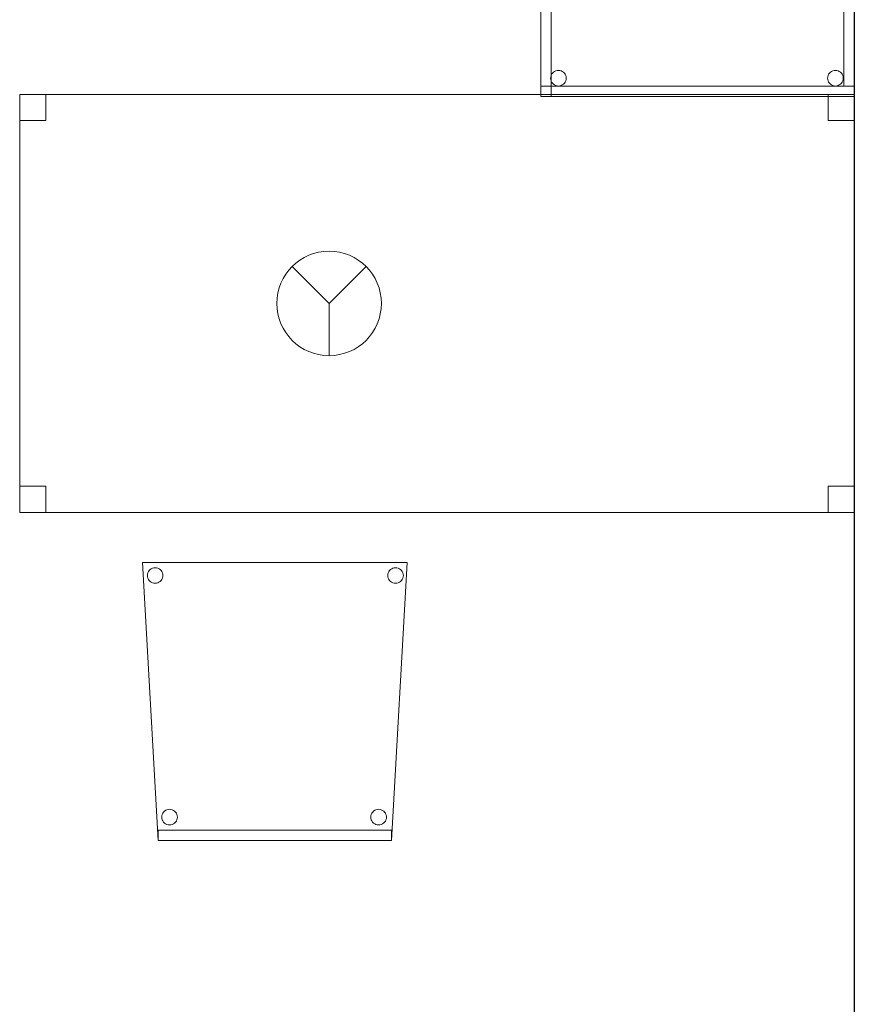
# Model space of a CAD drawing. Header units: metres. Extents: x 391.1 to 427.5, y 12.7 to 28.4.
# Tile 116 of 135: x 411.7 to 413.3, y 18.1 to 20. Entities that reach past the tile are written whole.
import ezdxf

# ---------------------------------------------------------------- set-up
doc = ezdxf.new("R2010")
doc.units = ezdxf.units.M
for name, color, linetype, lineweight in [('02_MOBILIARIO', 7, 'Continuous', 18), ('A-DETL-____-MBND', 7, 'Continuous', 18), ('A-DETL-GENF-OTLN', 7, 'Continuous', 18), ('A-WALL-____-MCUT', 7, 'Continuous', 25), ('A-WALL-____-OTLN', 7, 'Continuous', 25)]:
    doc.layers.add(name, color=color, linetype=linetype, lineweight=lineweight)

# ---------------------------------------------------------------- blocks, each defined once
blk = doc.blocks.new('Family - Taula 160X80_P1-154543-04_PCI_P1')
at = {"layer": 'A-DETL-____-MBND', "color": 253, "true_color": 0xaaaaaa}
for p, q in [((0, 0.8001), (0.05, 0.8001)), ((0, 0.7501), (0, 0.8001)), ((0.05, 0.8001), (0, 0.8001)), ((0, 0.8001), (0, 0.7501)), ((0, 0.8001), (1.5969, 0.8001)), ((0, 0), (0, 0.8001)), ((1.5969, 0.8001), (0, 0.8001)), ((0, 0.8001), (0, 0)), ((0.05, 0.8001), (0.05, 0.7501)), ((0.05, 0.7501), (0.05, 0.8001)), ((1.5469, 0.8001), (1.5969, 0.8001)), ((1.5469, 0.7501), (1.5469, 0.8001)), ((1.5969, 0.8001), (1.5469, 0.8001)), ((1.5469, 0.8001), (1.5469, 0.7501)), ((1.5969, 0.8001), (1.5969, 0.7501)), ((1.5969, 0.7501), (1.5969, 0.8001)), ((1.5969, 0.8001), (1.5969, 0)), ((1.5969, 0), (1.5969, 0.8001)), ((0.05, 0.7501), (0, 0.7501)), ((0, 0.7501), (0.05, 0.7501)), ((1.5969, 0.7501), (1.5469, 0.7501)), ((1.5469, 0.7501), (1.5969, 0.7501)), ((0, 0.05), (0.05, 0.05)), ((0, 0), (0, 0.05)), ((0.05, 0.05), (0, 0.05)), ((0, 0.05), (0, 0)), ((0.05, 0.05), (0.05, 0)), ((0.05, 0), (0.05, 0.05)), ((1.5469, 0.05), (1.5969, 0.05)), ((1.5469, 0), (1.5469, 0.05)), ((1.5969, 0.05), (1.5469, 0.05)), ((1.5469, 0.05), (1.5469, 0)), ((1.5969, 0.05), (1.5969, 0)), ((1.5969, 0), (1.5969, 0.05)), ((0.05, 0), (0, 0)), ((0, 0), (0.05, 0)), ((1.5969, 0), (0, 0)), ((0, 0), (1.5969, 0)), ((1.5969, 0), (1.5469, 0)), ((1.5469, 0), (1.5969, 0))]:
    blk.add_line(p, q, dxfattribs=at)
blk = doc.blocks.new('Family - Cadira confient_P1-154675-04_PCI_P1')
at = {"layer": 'A-DETL-____-MBND', "color": 253, "true_color": 0xaaaaaa}
for p, q in [((0.03, 0), (0, 0.5326)), ((0, 0.5326), (0.5065, 0.5326)), ((0.5065, 0.5326), (0, 0.5326)), ((0, 0.5326), (0.03, 0)), ((0.5065, 0.5326), (0.4765, 0)), ((0.4765, 0), (0.5065, 0.5326)), ((0.0093, 0.5076), (0.0095, 0.5102)), ((0.0095, 0.5102), (0.0093, 0.5076)), ((0.0095, 0.5102), (0.0102, 0.5127)), ((0.0102, 0.5127), (0.0095, 0.5102)), ((0.0102, 0.5127), (0.0113, 0.515)), ((0.0113, 0.515), (0.0102, 0.5127)), ((0.0113, 0.515), (0.0128, 0.5172)), ((0.0128, 0.5172), (0.0113, 0.515)), ((0.0128, 0.5172), (0.0147, 0.519)), ((0.0147, 0.519), (0.0128, 0.5172)), ((0.0147, 0.519), (0.0168, 0.5205)), ((0.0168, 0.5205), (0.0147, 0.519)), ((0.0168, 0.5205), (0.0192, 0.5216)), ((0.0192, 0.5216), (0.0168, 0.5205)), ((0.0192, 0.5216), (0.0217, 0.5222)), ((0.0217, 0.5222), (0.0192, 0.5216)), ((0.0217, 0.5222), (0.0243, 0.5224)), ((0.0243, 0.5224), (0.0217, 0.5222)), ((0.0243, 0.5224), (0.0269, 0.5222)), ((0.0269, 0.5222), (0.0243, 0.5224)), ((0.0269, 0.5222), (0.0294, 0.5215)), ((0.0294, 0.5215), (0.0269, 0.5222)), ((0.0294, 0.5215), (0.0318, 0.5204)), ((0.0318, 0.5204), (0.0294, 0.5215)), ((0.0318, 0.5204), (0.0339, 0.5189)), ((0.0339, 0.5189), (0.0318, 0.5204)), ((0.0339, 0.5189), (0.0357, 0.5171)), ((0.0357, 0.5171), (0.0339, 0.5189)), ((0.0357, 0.5171), (0.0372, 0.5149)), ((0.0372, 0.5149), (0.0357, 0.5171)), ((0.0372, 0.5149), (0.0383, 0.5126)), ((0.0383, 0.5126), (0.0372, 0.5149)), ((0.0383, 0.5126), (0.0389, 0.51)), ((0.0389, 0.51), (0.0383, 0.5126)), ((0.0389, 0.51), (0.0392, 0.5074)), ((0.0392, 0.5074), (0.0389, 0.51)), ((0.4693, 0.5076), (0.4695, 0.5102)), ((0.4695, 0.5102), (0.4693, 0.5076)), ((0.4695, 0.5102), (0.4702, 0.5127)), ((0.4702, 0.5127), (0.4695, 0.5102)), ((0.4702, 0.5127), (0.4713, 0.515)), ((0.4713, 0.515), (0.4702, 0.5127)), ((0.4713, 0.515), (0.4728, 0.5172)), ((0.4728, 0.5172), (0.4713, 0.515)), ((0.4728, 0.5172), (0.4747, 0.519)), ((0.4747, 0.519), (0.4728, 0.5172)), ((0.4747, 0.519), (0.4768, 0.5205)), ((0.4768, 0.5205), (0.4747, 0.519)), ((0.4768, 0.5205), (0.4792, 0.5216)), ((0.4792, 0.5216), (0.4768, 0.5205)), ((0.4792, 0.5216), (0.4817, 0.5222)), ((0.4817, 0.5222), (0.4792, 0.5216)), ((0.4817, 0.5222), (0.4843, 0.5224)), ((0.4843, 0.5224), (0.4817, 0.5222)), ((0.4843, 0.5224), (0.4869, 0.5222)), ((0.4869, 0.5222), (0.4843, 0.5224)), ((0.4869, 0.5222), (0.4894, 0.5215)), ((0.4894, 0.5215), (0.4869, 0.5222)), ((0.4894, 0.5215), (0.4918, 0.5204)), ((0.4918, 0.5204), (0.4894, 0.5215)), ((0.4918, 0.5204), (0.4939, 0.5189)), ((0.4939, 0.5189), (0.4918, 0.5204)), ((0.4939, 0.5189), (0.4957, 0.5171)), ((0.4957, 0.5171), (0.4939, 0.5189)), ((0.4957, 0.5171), (0.4972, 0.5149)), ((0.4972, 0.5149), (0.4957, 0.5171)), ((0.4972, 0.5149), (0.4983, 0.5126)), ((0.4983, 0.5126), (0.4972, 0.5149)), ((0.4983, 0.5126), (0.4989, 0.51)), ((0.4989, 0.51), (0.4983, 0.5126)), ((0.4989, 0.51), (0.4992, 0.5074)), ((0.4992, 0.5074), (0.4989, 0.51)), ((0.0095, 0.505), (0.0093, 0.5076)), ((0.0093, 0.5076), (0.0095, 0.505)), ((0.0102, 0.5025), (0.0095, 0.505)), ((0.0095, 0.505), (0.0102, 0.5025)), ((0.0113, 0.5001), (0.0102, 0.5025)), ((0.0102, 0.5025), (0.0113, 0.5001)), ((0.0127, 0.498), (0.0113, 0.5001)), ((0.0113, 0.5001), (0.0127, 0.498)), ((0.0146, 0.4961), (0.0127, 0.498)), ((0.0127, 0.498), (0.0146, 0.4961)), ((0.0167, 0.4946), (0.0146, 0.4961)), ((0.0146, 0.4961), (0.0167, 0.4946)), ((0.0191, 0.4935), (0.0167, 0.4946)), ((0.0167, 0.4946), (0.0191, 0.4935)), ((0.0216, 0.4928), (0.0191, 0.4935)), ((0.0191, 0.4935), (0.0216, 0.4928)), ((0.0242, 0.4926), (0.0216, 0.4928)), ((0.0216, 0.4928), (0.0242, 0.4926)), ((0.0268, 0.4928), (0.0242, 0.4926)), ((0.0242, 0.4926), (0.0268, 0.4928)), ((0.0293, 0.4935), (0.0268, 0.4928)), ((0.0268, 0.4928), (0.0293, 0.4935)), ((0.0316, 0.4945), (0.0293, 0.4935)), ((0.0293, 0.4935), (0.0316, 0.4945)), ((0.0338, 0.496), (0.0316, 0.4945)), ((0.0316, 0.4945), (0.0338, 0.496)), ((0.0356, 0.4979), (0.0338, 0.496)), ((0.0338, 0.496), (0.0356, 0.4979)), ((0.0371, 0.5), (0.0356, 0.4979)), ((0.0356, 0.4979), (0.0371, 0.5)), ((0.0382, 0.5023), (0.0371, 0.5)), ((0.0371, 0.5), (0.0382, 0.5023)), ((0.0389, 0.5049), (0.0382, 0.5023)), ((0.0382, 0.5023), (0.0389, 0.5049)), ((0.0392, 0.5074), (0.0389, 0.5049)), ((0.0389, 0.5049), (0.0392, 0.5074)), ((0.4695, 0.505), (0.4693, 0.5076)), ((0.4693, 0.5076), (0.4695, 0.505)), ((0.4702, 0.5025), (0.4695, 0.505)), ((0.4695, 0.505), (0.4702, 0.5025)), ((0.4713, 0.5001), (0.4702, 0.5025)), ((0.4702, 0.5025), (0.4713, 0.5001)), ((0.4727, 0.498), (0.4713, 0.5001)), ((0.4713, 0.5001), (0.4727, 0.498)), ((0.4746, 0.4961), (0.4727, 0.498)), ((0.4727, 0.498), (0.4746, 0.4961)), ((0.4767, 0.4946), (0.4746, 0.4961)), ((0.4746, 0.4961), (0.4767, 0.4946)), ((0.4791, 0.4935), (0.4767, 0.4946)), ((0.4767, 0.4946), (0.4791, 0.4935)), ((0.4816, 0.4928), (0.4791, 0.4935)), ((0.4791, 0.4935), (0.4816, 0.4928)), ((0.4842, 0.4926), (0.4816, 0.4928)), ((0.4816, 0.4928), (0.4842, 0.4926)), ((0.4868, 0.4928), (0.4842, 0.4926)), ((0.4842, 0.4926), (0.4868, 0.4928)), ((0.4893, 0.4935), (0.4868, 0.4928)), ((0.4868, 0.4928), (0.4893, 0.4935)), ((0.4916, 0.4945), (0.4893, 0.4935)), ((0.4893, 0.4935), (0.4916, 0.4945)), ((0.4938, 0.496), (0.4916, 0.4945)), ((0.4916, 0.4945), (0.4938, 0.496)), ((0.4956, 0.4979), (0.4938, 0.496)), ((0.4938, 0.496), (0.4956, 0.4979)), ((0.4971, 0.5), (0.4956, 0.4979)), ((0.4956, 0.4979), (0.4971, 0.5)), ((0.4982, 0.5023), (0.4971, 0.5)), ((0.4971, 0.5), (0.4982, 0.5023)), ((0.4989, 0.5049), (0.4982, 0.5023)), ((0.4982, 0.5023), (0.4989, 0.5049)), ((0.4992, 0.5074), (0.4989, 0.5049)), ((0.4989, 0.5049), (0.4992, 0.5074)), ((0.0405, 0.0548), (0.0423, 0.0566)), ((0.0423, 0.0566), (0.0405, 0.0548)), ((0.0423, 0.0566), (0.0445, 0.0581)), ((0.0445, 0.0581), (0.0423, 0.0566)), ((0.0445, 0.0581), (0.0468, 0.0592)), ((0.0468, 0.0592), (0.0445, 0.0581)), ((0.0468, 0.0592), (0.0493, 0.0598)), ((0.0493, 0.0598), (0.0468, 0.0592)), ((0.0493, 0.0598), (0.0519, 0.06)), ((0.0519, 0.06), (0.0493, 0.0598)), ((0.0519, 0.06), (0.0545, 0.0598)), ((0.0545, 0.0598), (0.0519, 0.06)), ((0.0545, 0.0598), (0.057, 0.0591)), ((0.057, 0.0591), (0.0545, 0.0598)), ((0.057, 0.0591), (0.0594, 0.058)), ((0.0594, 0.058), (0.057, 0.0591)), ((0.0594, 0.058), (0.0615, 0.0565)), ((0.0615, 0.0565), (0.0594, 0.058)), ((0.4405, 0.0548), (0.4423, 0.0566)), ((0.4423, 0.0566), (0.4405, 0.0548)), ((0.4423, 0.0566), (0.4445, 0.0581)), ((0.4445, 0.0581), (0.4423, 0.0566)), ((0.4445, 0.0581), (0.4468, 0.0592)), ((0.4468, 0.0592), (0.4445, 0.0581)), ((0.4468, 0.0592), (0.4493, 0.0598)), ((0.4493, 0.0598), (0.4468, 0.0592)), ((0.4493, 0.0598), (0.4519, 0.06)), ((0.4519, 0.06), (0.4493, 0.0598)), ((0.4519, 0.06), (0.4545, 0.0598)), ((0.4545, 0.0598), (0.4519, 0.06)), ((0.4545, 0.0598), (0.457, 0.0591)), ((0.457, 0.0591), (0.4545, 0.0598)), ((0.457, 0.0591), (0.4594, 0.058)), ((0.4594, 0.058), (0.457, 0.0591)), ((0.4594, 0.058), (0.4615, 0.0565)), ((0.4615, 0.0565), (0.4594, 0.058)), ((0.0369, 0.0452), (0.0372, 0.0478)), ((0.0372, 0.0478), (0.0369, 0.0452)), ((0.0371, 0.0426), (0.0369, 0.0452)), ((0.0369, 0.0452), (0.0371, 0.0426)), ((0.0378, 0.0401), (0.0371, 0.0426)), ((0.0371, 0.0426), (0.0378, 0.0401)), ((0.0372, 0.0478), (0.0378, 0.0503)), ((0.0378, 0.0503), (0.0372, 0.0478)), ((0.0378, 0.0503), (0.039, 0.0526)), ((0.039, 0.0526), (0.0378, 0.0503)), ((0.0389, 0.0377), (0.0378, 0.0401)), ((0.0378, 0.0401), (0.0389, 0.0377)), ((0.039, 0.0526), (0.0405, 0.0548)), ((0.0405, 0.0548), (0.039, 0.0526)), ((0.0615, 0.0565), (0.0633, 0.0547)), ((0.0633, 0.0547), (0.0615, 0.0565)), ((0.0633, 0.0547), (0.0648, 0.0525)), ((0.0648, 0.0525), (0.0633, 0.0547)), ((0.0648, 0.0525), (0.0659, 0.0502)), ((0.0659, 0.0502), (0.0648, 0.0525)), ((0.0659, 0.0399), (0.0648, 0.0376)), ((0.0648, 0.0376), (0.0659, 0.0399)), ((0.0659, 0.0502), (0.0666, 0.0476)), ((0.0666, 0.0476), (0.0659, 0.0502)), ((0.0666, 0.0424), (0.0659, 0.0399)), ((0.0659, 0.0399), (0.0666, 0.0424)), ((0.0666, 0.0476), (0.0668, 0.045)), ((0.0668, 0.045), (0.0666, 0.0476)), ((0.0668, 0.045), (0.0666, 0.0424)), ((0.0666, 0.0424), (0.0668, 0.045)), ((0.4369, 0.0452), (0.4372, 0.0478)), ((0.4372, 0.0478), (0.4369, 0.0452)), ((0.4371, 0.0426), (0.4369, 0.0452)), ((0.4369, 0.0452), (0.4371, 0.0426)), ((0.4378, 0.0401), (0.4371, 0.0426)), ((0.4371, 0.0426), (0.4378, 0.0401)), ((0.4372, 0.0478), (0.4378, 0.0503)), ((0.4378, 0.0503), (0.4372, 0.0478)), ((0.4378, 0.0503), (0.439, 0.0526)), ((0.439, 0.0526), (0.4378, 0.0503)), ((0.4389, 0.0377), (0.4378, 0.0401)), ((0.4378, 0.0401), (0.4389, 0.0377)), ((0.439, 0.0526), (0.4405, 0.0548)), ((0.4405, 0.0548), (0.439, 0.0526)), ((0.4615, 0.0565), (0.4633, 0.0547)), ((0.4633, 0.0547), (0.4615, 0.0565)), ((0.4633, 0.0547), (0.4648, 0.0525)), ((0.4648, 0.0525), (0.4633, 0.0547)), ((0.4648, 0.0525), (0.4659, 0.0502)), ((0.4659, 0.0502), (0.4648, 0.0525)), ((0.4659, 0.0399), (0.4648, 0.0376)), ((0.4648, 0.0376), (0.4659, 0.0399)), ((0.4659, 0.0502), (0.4666, 0.0476)), ((0.4666, 0.0476), (0.4659, 0.0502)), ((0.4666, 0.0424), (0.4659, 0.0399)), ((0.4659, 0.0399), (0.4666, 0.0424)), ((0.4666, 0.0476), (0.4668, 0.045)), ((0.4668, 0.045), (0.4666, 0.0476)), ((0.4668, 0.045), (0.4666, 0.0424)), ((0.4666, 0.0424), (0.4668, 0.045)), ((0.03, 0.02), (0.4765, 0.02)), ((0.03, 0), (0.03, 0.02)), ((0.4765, 0.02), (0.03, 0.02)), ((0.03, 0.02), (0.03, 0)), ((0.0404, 0.0356), (0.0389, 0.0377)), ((0.0389, 0.0377), (0.0404, 0.0356)), ((0.0422, 0.0337), (0.0404, 0.0356)), ((0.0404, 0.0356), (0.0422, 0.0337)), ((0.0443, 0.0322), (0.0422, 0.0337)), ((0.0422, 0.0337), (0.0443, 0.0322)), ((0.0467, 0.0311), (0.0443, 0.0322)), ((0.0443, 0.0322), (0.0467, 0.0311)), ((0.0492, 0.0304), (0.0467, 0.0311)), ((0.0467, 0.0311), (0.0492, 0.0304)), ((0.0518, 0.0302), (0.0492, 0.0304)), ((0.0492, 0.0304), (0.0518, 0.0302)), ((0.0544, 0.0304), (0.0518, 0.0302)), ((0.0518, 0.0302), (0.0544, 0.0304)), ((0.0569, 0.031), (0.0544, 0.0304)), ((0.0544, 0.0304), (0.0569, 0.031)), ((0.0593, 0.0321), (0.0569, 0.031)), ((0.0569, 0.031), (0.0593, 0.0321)), ((0.0614, 0.0336), (0.0593, 0.0321)), ((0.0593, 0.0321), (0.0614, 0.0336)), ((0.0633, 0.0355), (0.0614, 0.0336)), ((0.0614, 0.0336), (0.0633, 0.0355)), ((0.0648, 0.0376), (0.0633, 0.0355)), ((0.0633, 0.0355), (0.0648, 0.0376)), ((0.4404, 0.0356), (0.4389, 0.0377)), ((0.4389, 0.0377), (0.4404, 0.0356)), ((0.4422, 0.0337), (0.4404, 0.0356)), ((0.4404, 0.0356), (0.4422, 0.0337)), ((0.4443, 0.0322), (0.4422, 0.0337)), ((0.4422, 0.0337), (0.4443, 0.0322)), ((0.4467, 0.0311), (0.4443, 0.0322)), ((0.4443, 0.0322), (0.4467, 0.0311)), ((0.4492, 0.0304), (0.4467, 0.0311)), ((0.4467, 0.0311), (0.4492, 0.0304)), ((0.4518, 0.0302), (0.4492, 0.0304)), ((0.4492, 0.0304), (0.4518, 0.0302)), ((0.4544, 0.0304), (0.4518, 0.0302)), ((0.4518, 0.0302), (0.4544, 0.0304)), ((0.4569, 0.031), (0.4544, 0.0304)), ((0.4544, 0.0304), (0.4569, 0.031)), ((0.4593, 0.0321), (0.4569, 0.031)), ((0.4569, 0.031), (0.4593, 0.0321)), ((0.4614, 0.0336), (0.4593, 0.0321)), ((0.4593, 0.0321), (0.4614, 0.0336)), ((0.4633, 0.0355), (0.4614, 0.0336)), ((0.4614, 0.0336), (0.4633, 0.0355)), ((0.4648, 0.0376), (0.4633, 0.0355)), ((0.4633, 0.0355), (0.4648, 0.0376)), ((0.4765, 0.02), (0.4765, 0)), ((0.4765, 0), (0.4765, 0.02)), ((0.03, 0), (0.4765, 0)), ((0.4765, 0), (0.03, 0)), ((0.4765, 0), (0.03, 0)), ((0.03, 0), (0.4765, 0))]:
    blk.add_line(p, q, dxfattribs=at)
blk = doc.blocks.new('Family - Taula 100X60_P1-154854-04_PCI_P1')
at = {"layer": 'A-DETL-____-MBND', "color": 253, "true_color": 0xaaaaaa}
for p, q in [((0.02, 1), (0.02, 0)), ((0.02, 0), (0.02, 1)), ((0.62, 1), (0.02, 1)), ((0.02, 1), (0.62, 1)), ((0.02, 0.51), (0.02, 1)), ((0.02, 1), (0.04, 1)), ((0.02, 1), (0.04, 1)), ((0.02, 1), (0.02, 0.51)), ((0.02, 1), (0.62, 1)), ((0.02, 0.98), (0.02, 1)), ((0.02, 0.98), (0.02, 1)), ((0.62, 1), (0.02, 1)), ((0.02, 1), (0.02, 0)), ((0.02, 0), (0.02, 1)), ((0.62, 1), (0.02, 1)), ((0.02, 1), (0.62, 1)), ((0.04, 1), (0.04, 0.51)), ((0.04, 0.51), (0.04, 1)), ((0.04, 0), (0.04, 1)), ((0.04, 1), (0.62, 1)), ((0.62, 1), (0.04, 1)), ((0.04, 1), (0.04, 0)), ((0.6, 0.02), (0.6, 1)), ((0.6, 1), (0.62, 1)), ((0.6, 1), (0.62, 1)), ((0.6, 1), (0.6, 0.02)), ((0.62, 0), (0.62, 1)), ((0.62, 1), (0.62, 0)), ((0.62, 1), (0.62, 0.98)), ((0.62, 0.98), (0.62, 1)), ((0.62, 1), (0.62, 0.02)), ((0.62, 0.02), (0.62, 1)), ((0.62, 0), (0.62, 1)), ((0.62, 1), (0.62, 0)), ((0.62, 1), (0.62, 0)), ((0.62, 0), (0.62, 1)), ((0.62, 0.98), (0.02, 0.98)), ((0.02, 0.98), (0.62, 0.98)), ((0.0401, 0.965), (0.0403, 0.9676)), ((0.0403, 0.9676), (0.0401, 0.965)), ((0.0403, 0.9625), (0.0401, 0.965)), ((0.0401, 0.965), (0.0403, 0.9625)), ((0.0403, 0.9676), (0.041, 0.9702)), ((0.041, 0.9702), (0.0403, 0.9676)), ((0.041, 0.9599), (0.0403, 0.9625)), ((0.0403, 0.9625), (0.041, 0.9599)), ((0.041, 0.9702), (0.0421, 0.9725)), ((0.0421, 0.9725), (0.041, 0.9702)), ((0.0421, 0.9725), (0.0436, 0.9746)), ((0.0436, 0.9746), (0.0421, 0.9725)), ((0.0436, 0.9746), (0.0454, 0.9765)), ((0.0454, 0.9765), (0.0436, 0.9746)), ((0.0454, 0.9765), (0.0475, 0.978)), ((0.0475, 0.978), (0.0454, 0.9765)), ((0.0475, 0.978), (0.0499, 0.9791)), ((0.0499, 0.9791), (0.0475, 0.978)), ((0.0499, 0.9791), (0.0524, 0.9798)), ((0.0524, 0.9798), (0.0499, 0.9791)), ((0.0524, 0.9798), (0.055, 0.98)), ((0.055, 0.98), (0.0524, 0.9798)), ((0.055, 0.98), (0.0576, 0.9798)), ((0.0576, 0.9798), (0.055, 0.98)), ((0.0576, 0.9798), (0.0601, 0.9791)), ((0.0601, 0.9791), (0.0576, 0.9798)), ((0.0601, 0.9791), (0.0625, 0.978)), ((0.0625, 0.978), (0.0601, 0.9791)), ((0.0625, 0.978), (0.0646, 0.9765)), ((0.0646, 0.9765), (0.0625, 0.978)), ((0.0646, 0.9765), (0.0664, 0.9746)), ((0.0664, 0.9746), (0.0646, 0.9765)), ((0.0664, 0.9746), (0.0679, 0.9725)), ((0.0679, 0.9725), (0.0664, 0.9746)), ((0.0679, 0.9725), (0.069, 0.9702)), ((0.069, 0.9702), (0.0679, 0.9725)), ((0.069, 0.9702), (0.0697, 0.9676)), ((0.0697, 0.9676), (0.069, 0.9702)), ((0.0697, 0.9625), (0.069, 0.9599)), ((0.069, 0.9599), (0.0697, 0.9625)), ((0.0697, 0.9676), (0.0699, 0.965)), ((0.0699, 0.965), (0.0697, 0.9676)), ((0.0699, 0.965), (0.0697, 0.9625)), ((0.0697, 0.9625), (0.0699, 0.965)), ((0.5701, 0.9647), (0.5703, 0.9673)), ((0.5703, 0.9673), (0.5701, 0.9647)), ((0.5703, 0.9621), (0.5701, 0.9647)), ((0.5701, 0.9647), (0.5703, 0.9621)), ((0.5703, 0.9673), (0.571, 0.9698)), ((0.571, 0.9698), (0.5703, 0.9673)), ((0.571, 0.9596), (0.5703, 0.9621)), ((0.5703, 0.9621), (0.571, 0.9596)), ((0.571, 0.9698), (0.5721, 0.9722)), ((0.5721, 0.9722), (0.571, 0.9698)), ((0.5721, 0.9722), (0.5736, 0.9743)), ((0.5736, 0.9743), (0.5721, 0.9722)), ((0.5736, 0.9743), (0.5754, 0.9762)), ((0.5754, 0.9762), (0.5736, 0.9743)), ((0.5754, 0.9762), (0.5776, 0.9776)), ((0.5776, 0.9776), (0.5754, 0.9762)), ((0.5776, 0.9776), (0.5799, 0.9787)), ((0.5799, 0.9787), (0.5776, 0.9776)), ((0.5799, 0.9787), (0.5824, 0.9794)), ((0.5824, 0.9794), (0.5799, 0.9787)), ((0.5824, 0.9794), (0.585, 0.9796)), ((0.585, 0.9796), (0.5824, 0.9794)), ((0.585, 0.9796), (0.5876, 0.9794)), ((0.5876, 0.9794), (0.585, 0.9796)), ((0.5876, 0.9794), (0.5901, 0.9787)), ((0.5901, 0.9787), (0.5876, 0.9794)), ((0.5901, 0.9787), (0.5925, 0.9776)), ((0.5925, 0.9776), (0.5901, 0.9787)), ((0.5925, 0.9776), (0.5946, 0.9762)), ((0.5946, 0.9762), (0.5925, 0.9776)), ((0.5946, 0.9762), (0.5965, 0.9743)), ((0.5965, 0.9743), (0.5946, 0.9762)), ((0.5965, 0.9743), (0.598, 0.9722)), ((0.598, 0.9722), (0.5965, 0.9743)), ((0.598, 0.9722), (0.5991, 0.9698)), ((0.5991, 0.9698), (0.598, 0.9722)), ((0.5991, 0.9698), (0.5997, 0.9673)), ((0.5997, 0.9673), (0.5991, 0.9698)), ((0.5997, 0.9621), (0.5991, 0.9596)), ((0.5991, 0.9596), (0.5997, 0.9621)), ((0.5997, 0.9673), (0.6, 0.9647)), ((0.6, 0.9647), (0.5997, 0.9673)), ((0.6, 0.9647), (0.5997, 0.9621)), ((0.5997, 0.9621), (0.6, 0.9647)), ((0.0421, 0.9576), (0.041, 0.9599)), ((0.041, 0.9599), (0.0421, 0.9576)), ((0.0436, 0.9554), (0.0421, 0.9576)), ((0.0421, 0.9576), (0.0436, 0.9554)), ((0.0454, 0.9536), (0.0436, 0.9554)), ((0.0436, 0.9554), (0.0454, 0.9536)), ((0.0475, 0.9521), (0.0454, 0.9536)), ((0.0454, 0.9536), (0.0475, 0.9521)), ((0.0499, 0.951), (0.0475, 0.9521)), ((0.0475, 0.9521), (0.0499, 0.951)), ((0.0524, 0.9503), (0.0499, 0.951)), ((0.0499, 0.951), (0.0524, 0.9503)), ((0.055, 0.9501), (0.0524, 0.9503)), ((0.0524, 0.9503), (0.055, 0.9501)), ((0.0576, 0.9503), (0.055, 0.9501)), ((0.055, 0.9501), (0.0576, 0.9503)), ((0.0601, 0.951), (0.0576, 0.9503)), ((0.0576, 0.9503), (0.0601, 0.951)), ((0.0625, 0.9521), (0.0601, 0.951)), ((0.0601, 0.951), (0.0625, 0.9521)), ((0.0646, 0.9536), (0.0625, 0.9521)), ((0.0625, 0.9521), (0.0646, 0.9536)), ((0.0664, 0.9554), (0.0646, 0.9536)), ((0.0646, 0.9536), (0.0664, 0.9554)), ((0.0679, 0.9576), (0.0664, 0.9554)), ((0.0664, 0.9554), (0.0679, 0.9576)), ((0.069, 0.9599), (0.0679, 0.9576)), ((0.0679, 0.9576), (0.069, 0.9599)), ((0.5721, 0.9572), (0.571, 0.9596)), ((0.571, 0.9596), (0.5721, 0.9572)), ((0.5736, 0.9551), (0.5721, 0.9572)), ((0.5721, 0.9572), (0.5736, 0.9551)), ((0.5754, 0.9533), (0.5736, 0.9551)), ((0.5736, 0.9551), (0.5754, 0.9533)), ((0.5776, 0.9518), (0.5754, 0.9533)), ((0.5754, 0.9533), (0.5776, 0.9518)), ((0.5799, 0.9507), (0.5776, 0.9518)), ((0.5776, 0.9518), (0.5799, 0.9507)), ((0.5824, 0.95), (0.5799, 0.9507)), ((0.5799, 0.9507), (0.5824, 0.95)), ((0.585, 0.9498), (0.5824, 0.95)), ((0.5824, 0.95), (0.585, 0.9498)), ((0.5876, 0.95), (0.585, 0.9498)), ((0.585, 0.9498), (0.5876, 0.95)), ((0.5901, 0.9507), (0.5876, 0.95)), ((0.5876, 0.95), (0.5901, 0.9507)), ((0.5925, 0.9518), (0.5901, 0.9507)), ((0.5901, 0.9507), (0.5925, 0.9518)), ((0.5946, 0.9533), (0.5925, 0.9518)), ((0.5925, 0.9518), (0.5946, 0.9533)), ((0.5965, 0.9551), (0.5946, 0.9533)), ((0.5946, 0.9533), (0.5965, 0.9551)), ((0.598, 0.9572), (0.5965, 0.9551)), ((0.5965, 0.9551), (0.598, 0.9572)), ((0.5991, 0.9596), (0.598, 0.9572)), ((0.598, 0.9572), (0.5991, 0.9596)), ((0, 0.6256), (0.02, 0.6256)), ((0, 0.6056), (0, 0.6256)), ((0.02, 0.6256), (0, 0.6256)), ((0, 0.6256), (0, 0.6056)), ((0.02, 0.6256), (0.02, 0.6056)), ((0.02, 0.6056), (0.02, 0.6256)), ((0.02, 0.6056), (0, 0.6056)), ((0, 0.6056), (0.02, 0.6056)), ((0.02, 0.53), (0.62, 0.53)), ((0.02, 0.51), (0.02, 0.53)), ((0.02, 0.51), (0.02, 0.53)), ((0.62, 0.53), (0.02, 0.53)), ((0.04, 0.53), (0.62, 0.53)), ((0.04, 0.51), (0.04, 0.53)), ((0.04, 0.51), (0.04, 0.53)), ((0.62, 0.53), (0.04, 0.53)), ((0.62, 0.53), (0.62, 0.51)), ((0.62, 0.51), (0.62, 0.53)), ((0.62, 0.53), (0.62, 0.51)), ((0.62, 0.51), (0.62, 0.53)), ((0.04, 0.51), (0.02, 0.51)), ((0.02, 0.51), (0.04, 0.51)), ((0.62, 0.51), (0.02, 0.51)), ((0.02, 0.51), (0.62, 0.51)), ((0.62, 0.51), (0.04, 0.51)), ((0.04, 0.51), (0.62, 0.51)), ((0.0391, 0.0376), (0.0398, 0.0401)), ((0.0398, 0.0401), (0.0391, 0.0376)), ((0.0398, 0.0401), (0.0409, 0.0425)), ((0.0409, 0.0425), (0.0398, 0.0401)), ((0.0409, 0.0425), (0.0424, 0.0446)), ((0.0424, 0.0446), (0.0409, 0.0425)), ((0.0424, 0.0446), (0.0442, 0.0464)), ((0.0442, 0.0464), (0.0424, 0.0446)), ((0.0442, 0.0464), (0.0464, 0.0479)), ((0.0464, 0.0479), (0.0442, 0.0464)), ((0.0464, 0.0479), (0.0487, 0.049)), ((0.0487, 0.049), (0.0464, 0.0479)), ((0.0487, 0.049), (0.0512, 0.0497)), ((0.0512, 0.0497), (0.0487, 0.049)), ((0.0512, 0.0497), (0.0538, 0.0499)), ((0.0538, 0.0499), (0.0512, 0.0497)), ((0.0538, 0.0499), (0.0564, 0.0497)), ((0.0564, 0.0497), (0.0538, 0.0499)), ((0.0564, 0.0497), (0.0589, 0.049)), ((0.0589, 0.049), (0.0564, 0.0497)), ((0.0589, 0.049), (0.0613, 0.0479)), ((0.0613, 0.0479), (0.0589, 0.049)), ((0.0613, 0.0479), (0.0634, 0.0464)), ((0.0634, 0.0464), (0.0613, 0.0479)), ((0.0634, 0.0464), (0.0653, 0.0446)), ((0.0653, 0.0446), (0.0634, 0.0464)), ((0.0653, 0.0446), (0.0668, 0.0425)), ((0.0668, 0.0425), (0.0653, 0.0446)), ((0.0668, 0.0425), (0.0679, 0.0401)), ((0.0679, 0.0401), (0.0668, 0.0425)), ((0.0679, 0.0401), (0.0685, 0.0376)), ((0.0685, 0.0376), (0.0679, 0.0401)), ((0.5691, 0.0376), (0.5698, 0.0401)), ((0.5698, 0.0401), (0.5691, 0.0376)), ((0.5698, 0.0401), (0.5709, 0.0425)), ((0.5709, 0.0425), (0.5698, 0.0401)), ((0.5709, 0.0425), (0.5724, 0.0446)), ((0.5724, 0.0446), (0.5709, 0.0425)), ((0.5724, 0.0446), (0.5742, 0.0464)), ((0.5742, 0.0464), (0.5724, 0.0446)), ((0.5742, 0.0464), (0.5764, 0.0479)), ((0.5764, 0.0479), (0.5742, 0.0464)), ((0.5764, 0.0479), (0.5787, 0.049)), ((0.5787, 0.049), (0.5764, 0.0479)), ((0.5787, 0.049), (0.5812, 0.0497)), ((0.5812, 0.0497), (0.5787, 0.049)), ((0.5812, 0.0497), (0.5838, 0.0499)), ((0.5838, 0.0499), (0.5812, 0.0497)), ((0.5838, 0.0499), (0.5864, 0.0497)), ((0.5864, 0.0497), (0.5838, 0.0499)), ((0.5864, 0.0497), (0.5889, 0.049)), ((0.5889, 0.049), (0.5864, 0.0497)), ((0.5889, 0.049), (0.5913, 0.0479)), ((0.5913, 0.0479), (0.5889, 0.049)), ((0.5913, 0.0479), (0.5934, 0.0464)), ((0.5934, 0.0464), (0.5913, 0.0479)), ((0.5934, 0.0464), (0.5953, 0.0446)), ((0.5953, 0.0446), (0.5934, 0.0464)), ((0.5953, 0.0446), (0.5968, 0.0425)), ((0.5968, 0.0425), (0.5953, 0.0446)), ((0.5968, 0.0425), (0.5979, 0.0401)), ((0.5979, 0.0401), (0.5968, 0.0425)), ((0.5979, 0.0401), (0.5985, 0.0376)), ((0.5985, 0.0376), (0.5979, 0.0401)), ((0.02, 0.02), (0.62, 0.02)), ((0.02, 0), (0.02, 0.02)), ((0.02, 0), (0.02, 0.02)), ((0.62, 0.02), (0.02, 0.02)), ((0.0389, 0.035), (0.0391, 0.0376)), ((0.0391, 0.0376), (0.0389, 0.035)), ((0.0391, 0.0324), (0.0389, 0.035)), ((0.0389, 0.035), (0.0391, 0.0324)), ((0.0398, 0.0299), (0.0391, 0.0324)), ((0.0391, 0.0324), (0.0398, 0.0299)), ((0.0409, 0.0275), (0.0398, 0.0299)), ((0.0398, 0.0299), (0.0409, 0.0275)), ((0.0424, 0.0254), (0.0409, 0.0275)), ((0.0409, 0.0275), (0.0424, 0.0254)), ((0.0442, 0.0236), (0.0424, 0.0254)), ((0.0424, 0.0254), (0.0442, 0.0236)), ((0.0464, 0.0221), (0.0442, 0.0236)), ((0.0442, 0.0236), (0.0464, 0.0221)), ((0.0487, 0.021), (0.0464, 0.0221)), ((0.0464, 0.0221), (0.0487, 0.021)), ((0.0512, 0.0203), (0.0487, 0.021)), ((0.0487, 0.021), (0.0512, 0.0203)), ((0.0538, 0.0201), (0.0512, 0.0203)), ((0.0512, 0.0203), (0.0538, 0.0201)), ((0.0564, 0.0203), (0.0538, 0.0201)), ((0.0538, 0.0201), (0.0564, 0.0203)), ((0.0589, 0.021), (0.0564, 0.0203)), ((0.0564, 0.0203), (0.0589, 0.021)), ((0.0613, 0.0221), (0.0589, 0.021)), ((0.0589, 0.021), (0.0613, 0.0221)), ((0.0634, 0.0236), (0.0613, 0.0221)), ((0.0613, 0.0221), (0.0634, 0.0236)), ((0.0653, 0.0254), (0.0634, 0.0236)), ((0.0634, 0.0236), (0.0653, 0.0254)), ((0.0668, 0.0275), (0.0653, 0.0254)), ((0.0653, 0.0254), (0.0668, 0.0275)), ((0.0679, 0.0299), (0.0668, 0.0275)), ((0.0668, 0.0275), (0.0679, 0.0299)), ((0.0685, 0.0324), (0.0679, 0.0299)), ((0.0679, 0.0299), (0.0685, 0.0324)), ((0.0685, 0.0376), (0.0688, 0.035)), ((0.0688, 0.035), (0.0685, 0.0376)), ((0.0688, 0.035), (0.0685, 0.0324)), ((0.0685, 0.0324), (0.0688, 0.035)), ((0.5689, 0.035), (0.5691, 0.0376)), ((0.5691, 0.0376), (0.5689, 0.035)), ((0.5691, 0.0324), (0.5689, 0.035)), ((0.5689, 0.035), (0.5691, 0.0324)), ((0.5698, 0.0299), (0.5691, 0.0324)), ((0.5691, 0.0324), (0.5698, 0.0299)), ((0.5709, 0.0275), (0.5698, 0.0299)), ((0.5698, 0.0299), (0.5709, 0.0275)), ((0.5724, 0.0254), (0.5709, 0.0275)), ((0.5709, 0.0275), (0.5724, 0.0254)), ((0.5742, 0.0236), (0.5724, 0.0254)), ((0.5724, 0.0254), (0.5742, 0.0236)), ((0.5764, 0.0221), (0.5742, 0.0236)), ((0.5742, 0.0236), (0.5764, 0.0221)), ((0.5787, 0.021), (0.5764, 0.0221)), ((0.5764, 0.0221), (0.5787, 0.021)), ((0.5812, 0.0203), (0.5787, 0.021)), ((0.5787, 0.021), (0.5812, 0.0203)), ((0.5838, 0.0201), (0.5812, 0.0203)), ((0.5812, 0.0203), (0.5838, 0.0201)), ((0.5864, 0.0203), (0.5838, 0.0201)), ((0.5838, 0.0201), (0.5864, 0.0203)), ((0.5889, 0.021), (0.5864, 0.0203)), ((0.5864, 0.0203), (0.5889, 0.021)), ((0.5913, 0.0221), (0.5889, 0.021)), ((0.5889, 0.021), (0.5913, 0.0221)), ((0.5934, 0.0236), (0.5913, 0.0221)), ((0.5913, 0.0221), (0.5934, 0.0236)), ((0.5953, 0.0254), (0.5934, 0.0236)), ((0.5934, 0.0236), (0.5953, 0.0254)), ((0.5968, 0.0275), (0.5953, 0.0254)), ((0.5953, 0.0254), (0.5968, 0.0275)), ((0.5979, 0.0299), (0.5968, 0.0275)), ((0.5968, 0.0275), (0.5979, 0.0299)), ((0.5985, 0.0324), (0.5979, 0.0299)), ((0.5979, 0.0299), (0.5985, 0.0324)), ((0.5985, 0.0376), (0.5988, 0.035)), ((0.5988, 0.035), (0.5985, 0.0376)), ((0.5988, 0.035), (0.5985, 0.0324)), ((0.5985, 0.0324), (0.5988, 0.035)), ((0.62, 0.02), (0.6, 0.02)), ((0.6, 0.02), (0.62, 0.02)), ((0.62, 0.02), (0.62, 0)), ((0.62, 0), (0.62, 0.02)), ((0.02, 0), (0.62, 0)), ((0.62, 0), (0.02, 0)), ((0.02, 0), (0.62, 0)), ((0.62, 0), (0.02, 0)), ((0.62, 0), (0.02, 0)), ((0.02, 0), (0.62, 0)), ((0.62, 0), (0.04, 0)), ((0.04, 0), (0.62, 0))]:
    blk.add_line(p, q, dxfattribs=at)
blk = doc.blocks.new('Family - Envans P1-155135-04_PCI_P1')
at = {"layer": 'A-WALL-____-MCUT', "color": 253, "true_color": 0xaaaaaa}
blk.add_line((0, 0), (3.2488, 0), dxfattribs=at)
at = {"layer": 'A-WALL-____-OTLN', "color": 253, "true_color": 0xaaaaaa}
blk.add_line((0, 0), (3.2488, 0), dxfattribs=at)
at = {"layer": 'A-WALL-____-OTLN', "color": 253, "lineweight": 18, "true_color": 0xaaaaaa}
blk.add_line((0, 0), (3.2488, 0), dxfattribs=at)
blk = doc.blocks.new('LONDR55-XX_ZZ-ARQ-CAA-M3D-Londres55_ifc-1-04_PCI_P1')
at = {"layer": '02_MOBILIARIO', "color": 253, "lineweight": 18, "true_color": 0xaaaaaa}
for name, p in [('Family - Taula 100X60_P1-154854-04_PCI_P1', (412.6866, 19.817)), ('Family - Taula 160X80_P1-154543-04_PCI_P1', (411.7097, 19.0209)), ('Family - Cadira confient_P1-154675-04_PCI_P1', (411.9446, 18.3927))]:
    blk.add_blockref(name, p, dxfattribs=at)
at = {"layer": 'A-WALL-____-OTLN', "color": 253, "lineweight": 18, "true_color": 0xaaaaaa, "rotation": 270}
blk.add_blockref('Family - Envans P1-155135-04_PCI_P1', (413.3066, 20.82), dxfattribs=at)
blk = doc.blocks.new('ZYR_12_01_08 Detectors - 01 Detector Òptic-539619-04_PCI_P1')
at = {"layer": 'A-DETL-GENF-OTLN', "color": 1, "true_color": 0xff0000}
for q in [(-0.0707, 0.0707), (0.0707, 0.0707), (0, -0.1)]:
    blk.add_line((0, 0), q, dxfattribs=at)
blk.add_circle((0, 0), 0.1, dxfattribs=at)

msp = doc.modelspace()

# ---------------------------------------------------------------- block references
at = {"lineweight": 5}
msp.add_blockref('LONDR55-XX_ZZ-ARQ-CAA-M3D-Londres55_ifc-1-04_PCI_P1', (0, 0), dxfattribs=at)
at = {"layer": 'A-DETL-GENF-OTLN', "color": 1, "true_color": 0xff0000}
msp.add_blockref('ZYR_12_01_08 Detectors - 01 Detector Òptic-539619-04_PCI_P1', (412.3017, 19.421), dxfattribs=at)

doc.saveas('drawing.dxf')
